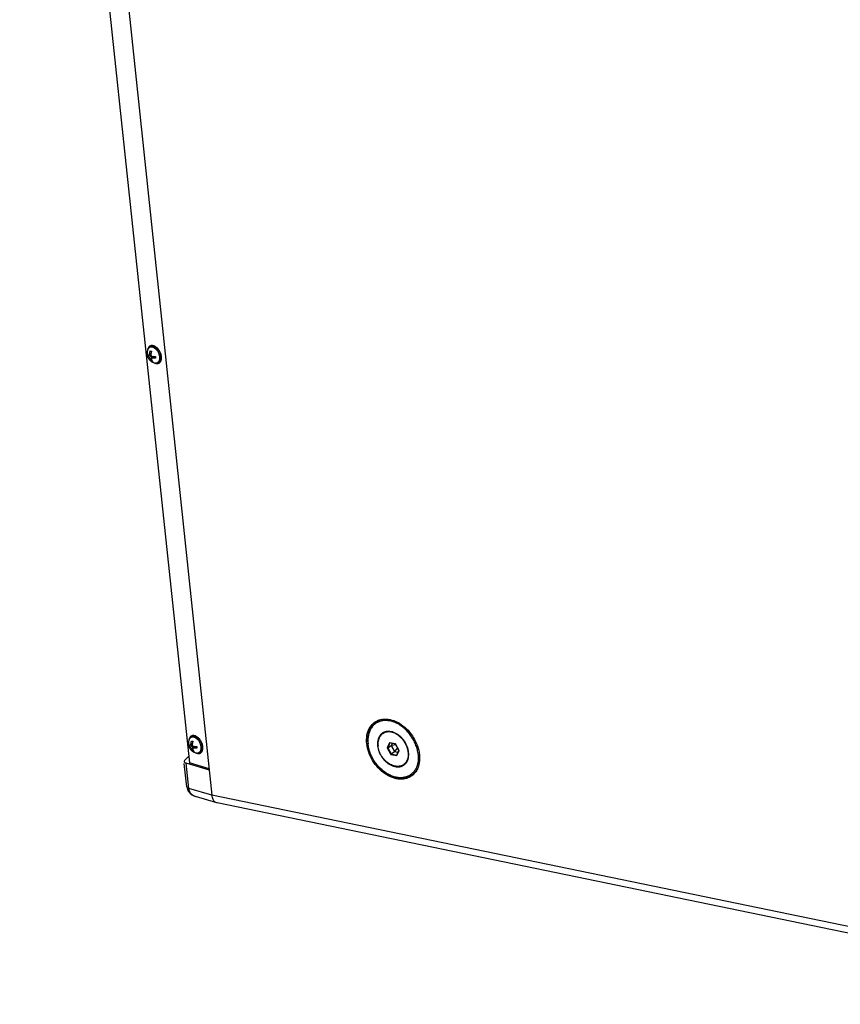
# Paper-space layout 'Layout1' of a CAD drawing. Header units: inches. Extents: x 29 to 351, y 58 to 234.
# Tile 9 of 104: x 82 to 98, y 60 to 78. Entities that reach past the tile are written whole.
import ezdxf

# ---------------------------------------------------------------- set-up
doc = ezdxf.new("R2010")
doc.units = ezdxf.units.IN
doc.header["$LTSCALE"] = 1.1
doc.header["$MEASUREMENT"] = 0
doc.layers.get('0').update_dxf_attribs({"linetype": 'CONTINUOUS'})
doc.layers.add('02___PRT_ALL_AXES', color=7, linetype='CONTINUOUS')
doc.layers.add('7_ALL_FEATURES', color=7, linetype='CONTINUOUS')

psp = doc.layouts.get("Layout1")

# ---------------------------------------------------------------- linework, layer by layer
at = {"color": 7, "linetype": 'Continuous'}
for p, q in [((84.881, 72.306), (84.874, 72.302)), ((89.022, 65.374), (89.035, 65.382)), ((85.643, 65.118), (85.636, 65.114)), ((89.287, 64.992), (89.243, 64.896)), ((89.296, 64.987), (89.255, 64.897)), ((89.287, 64.992), (89.296, 64.987)), ((89.397, 64.969), (89.287, 64.992)), ((89.399, 64.966), (89.296, 64.987)), ((89.337, 64.979), (89.319, 64.94)), ((89.339, 64.978), (89.321, 64.939)), ((89.397, 64.969), (89.399, 64.966)), ((89.464, 64.85), (89.397, 64.969)), ((89.461, 64.855), (89.399, 64.966)), ((89.243, 64.896), (89.255, 64.897)), ((89.243, 64.896), (89.31, 64.777)), ((89.255, 64.897), (89.319, 64.94)), ((89.255, 64.897), (89.317, 64.787)), ((89.31, 64.777), (89.317, 64.787)), ((89.317, 64.787), (89.381, 64.829)), ((89.317, 64.787), (89.42, 64.765)), ((89.319, 64.94), (89.381, 64.829)), ((89.407, 64.951), (89.321, 64.939)), ((89.321, 64.939), (89.382, 64.831)), ((89.381, 64.829), (89.443, 64.816)), ((89.437, 64.898), (89.382, 64.831)), ((89.382, 64.831), (89.444, 64.818)), ((89.42, 64.765), (89.461, 64.855)), ((89.42, 64.755), (89.464, 64.85)), ((89.464, 64.85), (89.461, 64.855)), ((89.31, 64.777), (89.42, 64.755)), ((89.42, 64.755), (89.42, 64.765)), ((89.696, 64.38), (89.684, 64.372))]:
    psp.add_line(p, q, dxfattribs=at)
for points, start_tangent, end_tangent in [([(84.83, 72.238), (84.828, 72.228), (84.828, 72.225)], (-0.205792, -0.978596), (-0.122191, -0.992507)), ([(84.874, 72.302), (84.872, 72.302), (84.859, 72.292), (84.848, 72.28), (84.839, 72.265), (84.832, 72.247), (84.83, 72.238)], (-0.884996, -0.465599), (-0.205792, -0.978596)), ([(84.939, 72.307), (84.921, 72.31), (84.903, 72.311), (84.887, 72.308), (84.881, 72.306)], (-0.958616, 0.284702), (-0.928847, -0.370463)), ([(85.042, 72.222), (85.027, 72.242), (85.011, 72.26), (84.994, 72.276), (84.976, 72.289), (84.958, 72.299), (84.939, 72.307)], (-0.552214, 0.833702), (-0.958616, 0.284702)), ([(85.055, 72.2), (85.042, 72.222)], (-0.473566, 0.880759), (-0.552214, 0.833702)), ([(85.039, 71.989), (85.04, 71.99), (85.053, 71.999), (85.064, 72.011), (85.074, 72.026), (85.08, 72.044), (85.084, 72.064), (85.086, 72.085), (85.085, 72.107), (85.081, 72.131), (85.075, 72.154), (85.067, 72.174)], (0.884996, 0.465599), (-0.37926, 0.92529)), ([(85.067, 72.174), (85.066, 72.178), (85.055, 72.2)], (-0.37926, 0.92529), (-0.473566, 0.880759)), ([(84.951, 71.993), (84.955, 71.992), (84.973, 71.985)], (0.894592, -0.446883), (0.958616, -0.284702)), ([(84.973, 71.985), (84.991, 71.981), (85.009, 71.98), (85.025, 71.983), (85.039, 71.989)], (0.958616, -0.284702), (0.884996, 0.465599)), ([(88.868, 64.973), (88.871, 65.123), (88.914, 65.252), (88.992, 65.351)], (-0.10548, 0.994421), (0.760368, 0.649492)), ([(88.992, 65.351), (89.022, 65.374)], (0.760368, 0.649492), (0.834856, 0.550468)), ([(89.035, 65.382), (89.099, 65.411)], (0.860038, 0.510229), (0.950949, 0.309347)), ([(89.099, 65.411), (89.132, 65.42)], (0.950949, 0.309347), (0.97787, 0.209213)), ([(89.132, 65.42), (89.227, 65.427), (89.365, 65.399), (89.502, 65.328), (89.628, 65.22), (89.731, 65.084), (89.799, 64.943)], (0.97787, 0.209213), (0.344796, -0.938678)), ([(85.592, 65.05), (85.59, 65.04), (85.59, 65.037)], (-0.205792, -0.978596), (-0.122191, -0.992507)), ([(85.636, 65.114), (85.635, 65.114), (85.621, 65.104), (85.61, 65.092), (85.601, 65.077), (85.594, 65.059), (85.592, 65.05)], (-0.884996, -0.465599), (-0.205792, -0.978596)), ([(85.701, 65.119), (85.683, 65.122), (85.666, 65.123), (85.65, 65.12), (85.643, 65.118)], (-0.958616, 0.284702), (-0.928847, -0.370463)), ([(85.805, 65.034), (85.79, 65.054), (85.774, 65.072), (85.756, 65.088), (85.738, 65.101), (85.72, 65.111), (85.701, 65.119)], (-0.552214, 0.833702), (-0.958616, 0.284702)), ([(85.801, 64.801), (85.802, 64.802), (85.816, 64.811), (85.827, 64.823), (85.836, 64.838), (85.843, 64.856), (85.847, 64.876), (85.848, 64.897), (85.847, 64.919), (85.843, 64.943), (85.837, 64.966), (85.83, 64.986)], (0.884996, 0.465599), (-0.37926, 0.92529)), ([(85.818, 65.012), (85.805, 65.034)], (-0.473566, 0.880759), (-0.552214, 0.833702)), ([(85.83, 64.986), (85.828, 64.99), (85.818, 65.012)], (-0.37926, 0.92529), (-0.473566, 0.880759)), ([(89.684, 64.372), (89.608, 64.335), (89.48, 64.319), (89.342, 64.348), (89.204, 64.419), (89.079, 64.527), (88.976, 64.663), (88.904, 64.816), (88.868, 64.973)], (-0.834856, -0.550468), (-0.10548, 0.994421)), ([(85.714, 64.805), (85.717, 64.804), (85.736, 64.797)], (0.894592, -0.446883), (0.958616, -0.284702)), ([(85.736, 64.797), (85.754, 64.793), (85.771, 64.792), (85.788, 64.795), (85.801, 64.801)], (0.958616, -0.284702), (0.884996, 0.465599)), ([(89.799, 64.943), (89.803, 64.931), (89.839, 64.773)], (0.344796, -0.938678), (0.10548, -0.994421)), ([(89.839, 64.773), (89.836, 64.623), (89.793, 64.494), (89.771, 64.457)], (0.10548, -0.994421), (-0.570325, -0.821419)), ([(89.771, 64.457), (89.733, 64.412)], (-0.570325, -0.821419), (-0.708216, -0.705996)), ([(89.715, 64.395), (89.696, 64.38)], (-0.760368, -0.649492), (-0.809099, -0.587673)), ([(89.733, 64.412), (89.715, 64.395)], (-0.708216, -0.705996), (-0.760368, -0.649492))]:
    psp.add_spline(points, degree=3, dxfattribs=dict(at, start_tangent=start_tangent, end_tangent=end_tangent))
at = {"layer": '02___PRT_ALL_AXES', "color": 7, "linetype": 'Continuous'}
for p, q in [((84.883, 72.285), (84.865, 72.276)), ((85.029, 72.006), (85.012, 71.997)), ((89.039, 65.373), (89.087, 65.405)), ((89.163, 65.161), (89.198, 65.183)), ((85.645, 65.097), (85.627, 65.088)), ((85.792, 64.818), (85.774, 64.809)), ((89.543, 64.586), (89.578, 64.608)), ((89.595, 64.621), (89.593, 64.62)), ((89.69, 64.388), (89.73, 64.414))]:
    psp.add_line(p, q, dxfattribs=at)
for points, start_tangent, end_tangent in [([(84.883, 72.285), (84.886, 72.286), (84.9, 72.291), (84.916, 72.293), (84.932, 72.291), (84.95, 72.286), (84.967, 72.278), (84.984, 72.266), (85, 72.253), (85.016, 72.236)], (0.884813, 0.465946), (0.649435, -0.760417)), ([(85.016, 72.236), (85.03, 72.218)], (0.649435, -0.760417), (0.570507, -0.821293)), ([(85.029, 72.006), (85.039, 72.013), (85.05, 72.023), (85.059, 72.037), (85.066, 72.053), (85.07, 72.071), (85.071, 72.091), (85.07, 72.112)], (0.884813, 0.465946), (-0.10548, 0.994421)), ([(85.03, 72.218), (85.042, 72.198)], (0.570507, -0.821293), (0.488801, -0.872395)), ([(85.042, 72.198), (85.053, 72.177)], (0.488801, -0.872395), (0.403191, -0.915116)), ([(85.053, 72.177), (85.061, 72.155), (85.067, 72.133)], (0.403191, -0.915116), (0.213649, -0.97691)), ([(85.067, 72.133), (85.07, 72.112)], (0.213649, -0.97691), (0.10548, -0.994421)), ([(89.163, 65.161), (89.154, 65.154), (89.127, 65.128), (89.104, 65.097), (89.088, 65.061), (89.077, 65.02), (89.073, 64.977), (89.075, 64.931)], (-0.834321, -0.551278), (0.10548, -0.994421)), ([(89.632, 64.816), (89.624, 64.863), (89.61, 64.91), (89.59, 64.957), (89.565, 65.002), (89.535, 65.044), (89.501, 65.082), (89.464, 65.115), (89.424, 65.143), (89.383, 65.165), (89.341, 65.181), (89.299, 65.19), (89.259, 65.191), (89.221, 65.185), (89.185, 65.173), (89.163, 65.161)], (-0.10548, 0.994421), (-0.834321, -0.551278)), ([(89.198, 65.183), (89.217, 65.194)], (0.834266, 0.551362), (0.887948, 0.459943)), ([(89.214, 65.193), (89.198, 65.183)], (-0.88904, -0.45783), (-0.834355, -0.551228)), ([(85.645, 65.097), (85.648, 65.098), (85.663, 65.103), (85.678, 65.105), (85.695, 65.103), (85.712, 65.098), (85.729, 65.089), (85.746, 65.078), (85.763, 65.064), (85.778, 65.048)], (0.884813, 0.465946), (0.649435, -0.760417)), ([(85.778, 65.048), (85.792, 65.03)], (0.649435, -0.760417), (0.570507, -0.821293)), ([(85.792, 65.03), (85.804, 65.01)], (0.570507, -0.821293), (0.488801, -0.872395)), ([(85.804, 65.01), (85.815, 64.989)], (0.488801, -0.872395), (0.403191, -0.915116)), ([(85.815, 64.989), (85.823, 64.967), (85.829, 64.945)], (0.403191, -0.915116), (0.213649, -0.97691)), ([(85.792, 64.818), (85.802, 64.825), (85.813, 64.835), (85.822, 64.849), (85.828, 64.865), (85.832, 64.883), (85.834, 64.903), (85.833, 64.924)], (0.884813, 0.465946), (-0.10548, 0.994421)), ([(85.829, 64.945), (85.833, 64.924)], (0.213649, -0.97691), (0.10548, -0.994421)), ([(89.543, 64.586), (89.521, 64.573), (89.486, 64.561), (89.448, 64.555), (89.407, 64.557), (89.366, 64.565), (89.324, 64.581), (89.282, 64.603), (89.243, 64.631), (89.206, 64.664), (89.172, 64.702), (89.142, 64.744), (89.117, 64.789), (89.097, 64.836), (89.083, 64.883), (89.075, 64.931)], (-0.834321, -0.551278), (-0.10548, 0.994421)), ([(89.632, 64.816), (89.634, 64.77), (89.629, 64.726)], (0.10548, -0.994421), (-0.175938, -0.984401)), ([(89.629, 64.726), (89.619, 64.686), (89.602, 64.649), (89.58, 64.618), (89.553, 64.593), (89.543, 64.586)], (-0.175938, -0.984401), (-0.834321, -0.551278)), ([(89.595, 64.621), (89.578, 64.608)], (-0.773808, -0.63342), (-0.834266, -0.551362)), ([(89.593, 64.62), (89.587, 64.615), (89.578, 64.608)], (-0.768521, -0.639824), (-0.834355, -0.551228))]:
    psp.add_spline(points, degree=3, dxfattribs=dict(at, start_tangent=start_tangent, end_tangent=end_tangent))
at = {"layer": '7_ALL_FEATURES', "color": 7, "linetype": 'Continuous'}
for p, q in [((82.785, 94.478), (86.015, 64.023)), ((82.47, 94.121), (85.6, 64.619)), ((84.83, 72.233), (84.827, 72.225)), ((84.832, 72.237), (84.83, 72.233)), ((84.825, 72.123), (84.842, 72.132)), ((84.845, 72.103), (84.899, 72.118)), ((84.888, 72.143), (84.851, 72.131)), ((84.889, 72.157), (84.865, 72.157)), ((84.867, 72.136), (84.892, 72.129)), ((84.875, 72.062), (84.917, 72.11)), ((84.94, 72.108), (84.902, 72.076)), ((84.921, 72.109), (84.922, 72.093)), ((84.944, 72.107), (84.921, 72.081)), ((84.965, 72.107), (84.971, 72.105)), ((84.896, 72.025), (84.909, 72.032)), ((84.947, 71.995), (84.951, 71.994)), ((84.951, 71.994), (84.961, 71.991)), ((89.195, 65.188), (89.194, 65.187)), ((85.593, 65.045), (85.59, 65.037)), ((85.594, 65.049), (85.593, 65.045)), ((85.651, 64.969), (85.627, 64.969)), ((88.889, 64.968), (88.887, 64.979)), ((88.891, 64.979), (88.892, 64.968)), ((85.588, 64.935), (85.605, 64.944)), ((85.607, 64.915), (85.662, 64.93)), ((85.65, 64.955), (85.613, 64.943)), ((85.63, 64.948), (85.654, 64.941)), ((85.637, 64.874), (85.679, 64.922)), ((85.659, 64.837), (85.672, 64.844)), ((85.702, 64.92), (85.664, 64.888)), ((85.683, 64.921), (85.685, 64.905)), ((85.706, 64.919), (85.683, 64.893)), ((85.71, 64.807), (85.714, 64.806)), ((85.714, 64.806), (85.724, 64.803)), ((85.727, 64.919), (85.733, 64.917)), ((85.551, 64.18), (85.505, 64.611)), ((85.512, 64.668), (85.588, 64.743)), ((85.588, 64.15), (85.538, 64.615)), ((85.966, 64.488), (85.538, 64.615)), ((85.963, 64.511), (85.6, 64.619)), ((89.579, 64.604), (89.581, 64.604)), ((89.69, 64.388), (89.68, 64.381)), ((85.551, 64.18), (85.577, 64.1)), ((86.015, 64.023), (85.588, 64.15)), ((85.71, 64), (85.71, 64)), ((86.103, 63.883), (85.71, 64)), ((103.999, 60.311), (86.015, 64.023)), ((86.111, 63.881), (86.103, 63.883)), ((104.088, 60.17), (86.111, 63.881))]:
    psp.add_line(p, q, dxfattribs=at)
psp.add_lwpolyline([(85.577, 64.1), (85.632, 64.039), (85.71, 64)], dxfattribs=at)
for points, start_tangent, end_tangent in [([(84.827, 72.225), (84.824, 72.214), (84.819, 72.189), (84.818, 72.162), (84.821, 72.137), (84.826, 72.114), (84.834, 72.093), (84.845, 72.074), (84.857, 72.056), (84.871, 72.04), (84.887, 72.026), (84.906, 72.013), (84.925, 72.003), (84.947, 71.995)], (-0.317223, -0.948351), (0.958616, -0.284702)), ([(84.865, 72.276), (84.864, 72.275), (84.852, 72.267), (84.842, 72.256), (84.834, 72.242), (84.832, 72.237)], (-0.885021, -0.465551), (-0.383591, -0.923503)), ([(84.923, 72.279), (84.907, 72.283), (84.892, 72.283), (84.877, 72.28), (84.865, 72.276)], (-0.958616, 0.284702), (-0.885021, -0.465551)), ([(85.053, 72.102), (85.049, 72.123), (85.044, 72.144), (85.036, 72.165), (85.026, 72.185), (85.015, 72.204), (85.002, 72.222), (84.987, 72.238), (84.972, 72.252), (84.956, 72.264), (84.94, 72.273), (84.923, 72.279)], (-0.10548, 0.994421), (-0.958616, 0.284702)), ([(84.825, 72.123), (84.824, 72.132), (84.823, 72.142), (84.822, 72.151)], (-0.190306, 0.981725), (-0.02535, 0.999679)), ([(84.822, 72.151), (84.823, 72.149), (84.825, 72.147), (84.827, 72.144), (84.829, 72.142), (84.831, 72.14), (84.834, 72.138), (84.836, 72.136), (84.839, 72.134), (84.842, 72.132)], (0.483339, -0.875433), (0.848378, -0.529391)), ([(84.845, 72.103), (84.842, 72.105), (84.839, 72.108), (84.836, 72.11), (84.833, 72.112), (84.831, 72.115), (84.829, 72.117), (84.827, 72.12), (84.825, 72.123)], (-0.848378, 0.529391), (-0.483339, 0.875433)), ([(84.842, 72.132), (84.845, 72.13), (84.848, 72.13), (84.851, 72.131), (84.851, 72.131)], (0.848378, -0.529391), (0.95138, 0.308019)), ([(84.875, 72.062), (84.873, 72.066), (84.872, 72.07), (84.87, 72.073), (84.868, 72.076), (84.866, 72.08), (84.864, 72.083), (84.862, 72.086), (84.86, 72.089), (84.857, 72.092), (84.854, 72.095), (84.851, 72.098), (84.848, 72.101), (84.845, 72.103)], (-0.354027, 0.935235), (-0.848378, 0.529391)), ([(84.851, 72.131), (84.853, 72.132), (84.855, 72.133), (84.857, 72.135), (84.858, 72.137), (84.86, 72.139), (84.861, 72.142), (84.862, 72.145), (84.863, 72.149), (84.864, 72.153), (84.865, 72.157)], (0.95138, 0.308019), (0.107569, 0.994198)), ([(84.865, 72.157), (84.866, 72.163), (84.867, 72.17), (84.868, 72.177), (84.869, 72.184), (84.871, 72.191), (84.873, 72.198), (84.874, 72.205), (84.877, 72.211)], (0.107569, 0.994198), (0.307803, 0.95145)), ([(84.896, 72.025), (84.893, 72.029), (84.891, 72.033), (84.888, 72.036), (84.886, 72.04), (84.883, 72.044), (84.881, 72.049), (84.879, 72.053), (84.877, 72.058), (84.875, 72.062)], (-0.650918, 0.759148), (-0.354027, 0.935235)), ([(84.877, 72.211), (84.882, 72.209), (84.887, 72.208)], (0.932245, -0.361826), (0.958616, -0.284702)), ([(84.887, 72.208), (84.893, 72.206), (84.899, 72.205)], (0.958616, -0.284702), (0.976155, -0.217077)), ([(84.899, 72.205), (84.898, 72.199), (84.896, 72.193), (84.894, 72.187), (84.893, 72.181), (84.892, 72.174), (84.89, 72.168), (84.889, 72.162), (84.888, 72.156), (84.888, 72.15)], (-0.307803, -0.95145), (-0.107569, -0.994198)), ([(84.888, 72.15), (84.888, 72.146), (84.888, 72.143)], (-0.107569, -0.994198), (0.093622, -0.995608)), ([(84.888, 72.143), (84.888, 72.141), (84.889, 72.138), (84.89, 72.134), (84.891, 72.13), (84.893, 72.127), (84.895, 72.123), (84.897, 72.12), (84.9, 72.118), (84.904, 72.115), (84.908, 72.112), (84.912, 72.111), (84.918, 72.109)], (0.093622, -0.995608), (0.99348, -0.114005)), ([(84.902, 72.076), (84.9, 72.075), (84.899, 72.073), (84.897, 72.07), (84.897, 72.068), (84.896, 72.065), (84.896, 72.062), (84.897, 72.059), (84.898, 72.055)], (-0.769554, -0.638582), (0.354027, -0.935235)), ([(84.898, 72.055), (84.9, 72.051), (84.902, 72.046), (84.904, 72.041), (84.907, 72.036), (84.91, 72.031), (84.913, 72.027), (84.916, 72.023), (84.919, 72.019)], (0.354027, -0.935235), (0.650918, -0.759148)), ([(84.921, 72.081), (84.915, 72.081), (84.911, 72.08), (84.907, 72.079), (84.904, 72.078), (84.902, 72.076), (84.902, 72.076)], (-0.99348, 0.114005), (-0.769554, -0.638582)), ([(84.918, 72.109), (84.924, 72.109), (84.93, 72.108), (84.937, 72.108), (84.94, 72.108)], (0.99348, -0.114005), (0.998681, -0.051343)), ([(84.974, 72.079), (84.968, 72.078), (84.962, 72.078), (84.955, 72.079), (84.949, 72.079), (84.944, 72.079), (84.938, 72.079), (84.932, 72.08), (84.926, 72.08), (84.921, 72.081)], (-0.999645, -0.026654), (-0.99348, 0.114005)), ([(84.94, 72.108), (84.943, 72.107), (84.95, 72.107), (84.957, 72.107), (84.964, 72.107), (84.971, 72.107)], (0.998681, -0.051343), (0.999645, 0.026654)), ([(84.971, 72.107), (84.971, 72.097), (84.972, 72.088), (84.974, 72.079)], (0.02535, -0.999679), (0.190306, -0.981725)), ([(85.012, 71.997), (85.013, 71.998), (85.025, 72.006), (85.035, 72.017), (85.043, 72.03), (85.049, 72.046), (85.052, 72.063), (85.054, 72.082), (85.053, 72.102)], (0.885021, 0.465551), (-0.10548, 0.994421)), ([(84.907, 72.022), (84.902, 72.023), (84.896, 72.025)], (-0.958616, 0.284702), (-0.932245, 0.361826)), ([(84.919, 72.019), (84.913, 72.02), (84.907, 72.022)], (-0.976155, 0.217077), (-0.958616, 0.284702)), ([(84.961, 71.991), (84.97, 71.99), (84.985, 71.989), (85, 71.992), (85.012, 71.997)], (0.978399, -0.206723), (0.885021, 0.465551)), ([(88.987, 65.33), (88.945, 65.276), (88.913, 65.212), (88.893, 65.14), (88.884, 65.062), (88.887, 64.979)], (-0.692888, -0.721046), (0.10548, -0.994421)), ([(89.038, 65.349), (88.988, 65.307), (88.948, 65.255), (88.917, 65.193), (88.897, 65.124), (88.889, 65.048), (88.891, 64.979)], (-0.831769, -0.555122), (0.087286, -0.996183)), ([(89.039, 65.373), (89.038, 65.373), (88.987, 65.33)], (-0.834291, -0.551324), (-0.692888, -0.721046)), ([(89.815, 64.778), (89.801, 64.86), (89.775, 64.943), (89.74, 65.024), (89.695, 65.101), (89.641, 65.172), (89.58, 65.237), (89.514, 65.292), (89.444, 65.337), (89.371, 65.37), (89.298, 65.392), (89.227, 65.4), (89.158, 65.396), (89.095, 65.378), (89.038, 65.349)], (-0.10548, 0.994421), (-0.831769, -0.555122)), ([(89.147, 65.418), (89.097, 65.403), (89.039, 65.373)], (-0.977731, -0.209864), (-0.834291, -0.551324)), ([(89.158, 65.169), (89.15, 65.163), (89.119, 65.135), (89.095, 65.099), (89.077, 65.057), (89.067, 65.01), (89.065, 64.959), (89.071, 64.906), (89.084, 64.851), (89.105, 64.798), (89.132, 64.747), (89.166, 64.699), (89.204, 64.656), (89.247, 64.618), (89.293, 64.588), (89.34, 64.565), (89.388, 64.551)], (-0.834357, -0.551225), (0.979356, -0.202143)), ([(89.196, 65.188), (89.187, 65.184), (89.158, 65.169)], (-0.93852, -0.345224), (-0.834357, -0.551225)), ([(89.194, 65.187), (89.183, 65.174)], (-0.686758, -0.726886), (-0.621661, -0.783287)), ([(89.217, 65.194), (89.196, 65.188)], (-0.970938, -0.239331), (-0.93852, -0.345224)), ([(89.273, 65.2), (89.228, 65.197), (89.217, 65.194)], (-0.999813, 0.019338), (-0.970938, -0.239331)), ([(89.319, 65.195), (89.273, 65.2)], (-0.979356, 0.202143), (-0.999813, 0.019338)), ([(89.64, 64.737), (89.642, 64.788), (89.636, 64.841), (89.623, 64.895), (89.602, 64.948), (89.575, 65), (89.541, 65.048), (89.502, 65.091), (89.46, 65.128), (89.414, 65.158), (89.367, 65.181), (89.319, 65.195)], (0.124274, 0.992248), (-0.979356, 0.202143)), ([(85.59, 65.037), (85.586, 65.026), (85.582, 65.001), (85.581, 64.974), (85.583, 64.949), (85.589, 64.926), (85.597, 64.905), (85.607, 64.886), (85.619, 64.868), (85.633, 64.852), (85.65, 64.838), (85.668, 64.825), (85.688, 64.815), (85.71, 64.807)], (-0.317223, -0.948351), (0.958616, -0.284702)), ([(85.588, 64.935), (85.586, 64.944), (85.585, 64.954), (85.584, 64.963)], (-0.190306, 0.981725), (-0.02535, 0.999679)), ([(85.584, 64.963), (85.586, 64.961), (85.588, 64.959), (85.589, 64.956), (85.591, 64.954), (85.594, 64.952), (85.596, 64.95), (85.599, 64.948), (85.602, 64.946), (85.604, 64.944)], (0.483339, -0.875433), (0.848378, -0.529391)), ([(85.627, 65.088), (85.626, 65.087), (85.614, 65.079), (85.604, 65.068), (85.596, 65.054), (85.594, 65.049)], (-0.885021, -0.465551), (-0.383591, -0.923503)), ([(85.613, 64.943), (85.615, 64.944), (85.617, 64.945), (85.619, 64.947), (85.621, 64.949), (85.622, 64.951), (85.624, 64.954), (85.625, 64.957), (85.626, 64.961), (85.627, 64.964), (85.627, 64.969)], (0.95138, 0.308019), (0.107569, 0.994198)), ([(85.686, 65.091), (85.669, 65.095), (85.654, 65.095), (85.639, 65.092), (85.627, 65.088)], (-0.958616, 0.284702), (-0.885021, -0.465551)), ([(85.627, 64.969), (85.628, 64.975), (85.629, 64.982), (85.63, 64.989), (85.632, 64.996), (85.633, 65.003), (85.635, 65.01), (85.637, 65.016), (85.639, 65.023)], (0.107569, 0.994198), (0.307803, 0.95145)), ([(85.639, 65.023), (85.644, 65.021), (85.65, 65.02)], (0.932245, -0.361826), (0.958616, -0.284702)), ([(85.65, 65.02), (85.656, 65.018), (85.662, 65.017)], (0.958616, -0.284702), (0.976155, -0.217077)), ([(85.662, 65.017), (85.66, 65.011), (85.658, 65.005), (85.657, 64.999), (85.655, 64.992), (85.654, 64.986), (85.653, 64.98), (85.652, 64.974), (85.651, 64.968), (85.65, 64.962)], (-0.307803, -0.95145), (-0.107569, -0.994198)), ([(85.815, 64.914), (85.812, 64.935), (85.806, 64.956), (85.798, 64.977), (85.789, 64.997), (85.777, 65.016), (85.764, 65.034), (85.75, 65.05), (85.734, 65.064), (85.718, 65.076), (85.702, 65.085), (85.686, 65.091)], (-0.10548, 0.994421), (-0.958616, 0.284702)), ([(89.68, 64.381), (89.632, 64.358), (89.566, 64.34), (89.496, 64.335), (89.422, 64.344), (89.346, 64.366), (89.271, 64.401), (89.199, 64.448), (89.13, 64.505), (89.067, 64.571), (89.012, 64.645), (88.965, 64.725), (88.928, 64.809), (88.902, 64.894), (88.889, 64.968)], (-0.856122, -0.516774), (-0.123444, 0.992352)), ([(89.669, 64.398), (89.612, 64.368), (89.548, 64.351), (89.48, 64.346), (89.408, 64.355), (89.335, 64.376), (89.263, 64.409), (89.193, 64.454), (89.127, 64.51), (89.066, 64.574), (89.012, 64.645), (88.967, 64.723), (88.931, 64.804), (88.906, 64.886), (88.892, 64.968)], (-0.831769, -0.555122), (-0.10548, 0.994421)), ([(85.607, 64.915), (85.604, 64.917), (85.601, 64.92), (85.598, 64.922), (85.596, 64.924), (85.593, 64.927), (85.591, 64.929), (85.589, 64.932), (85.588, 64.935)], (-0.848378, 0.529391), (-0.483339, 0.875433)), ([(85.604, 64.944), (85.608, 64.942), (85.61, 64.942), (85.613, 64.943), (85.613, 64.943)], (0.848378, -0.529391), (0.95138, 0.308019)), ([(85.637, 64.874), (85.636, 64.878), (85.634, 64.882), (85.633, 64.885), (85.631, 64.888), (85.629, 64.891), (85.626, 64.895), (85.624, 64.898), (85.622, 64.901), (85.62, 64.904), (85.617, 64.907), (85.614, 64.91), (85.611, 64.913), (85.607, 64.915)], (-0.354027, 0.935235), (-0.848378, 0.529391)), ([(85.659, 64.837), (85.656, 64.841), (85.653, 64.844), (85.651, 64.848), (85.648, 64.852), (85.646, 64.856), (85.643, 64.861), (85.641, 64.865), (85.639, 64.87), (85.637, 64.874)], (-0.650918, 0.759148), (-0.354027, 0.935235)), ([(85.65, 64.962), (85.65, 64.958), (85.65, 64.955)], (-0.107569, -0.994198), (0.093622, -0.995608)), ([(85.65, 64.955), (85.65, 64.953), (85.651, 64.95), (85.652, 64.946), (85.654, 64.942), (85.655, 64.939), (85.657, 64.935), (85.66, 64.932), (85.663, 64.93), (85.666, 64.927), (85.67, 64.924), (85.675, 64.922), (85.68, 64.921)], (0.093622, -0.995608), (0.99348, -0.114005)), ([(85.664, 64.888), (85.663, 64.887), (85.661, 64.885), (85.66, 64.882), (85.659, 64.88), (85.659, 64.877), (85.659, 64.874), (85.659, 64.871), (85.66, 64.867)], (-0.769554, -0.638582), (0.354027, -0.935235)), ([(85.67, 64.834), (85.664, 64.835), (85.659, 64.837)], (-0.958616, 0.284702), (-0.932245, 0.361826)), ([(85.66, 64.867), (85.662, 64.863), (85.664, 64.858), (85.667, 64.853), (85.669, 64.848), (85.672, 64.843), (85.675, 64.839), (85.678, 64.835), (85.682, 64.831)], (0.354027, -0.935235), (0.650918, -0.759148)), ([(85.683, 64.893), (85.678, 64.893), (85.673, 64.892), (85.67, 64.891), (85.667, 64.89), (85.664, 64.888), (85.664, 64.888)], (-0.99348, 0.114005), (-0.769554, -0.638582)), ([(85.682, 64.831), (85.676, 64.832), (85.67, 64.834)], (-0.976155, 0.217077), (-0.958616, 0.284702)), ([(85.68, 64.921), (85.686, 64.921), (85.693, 64.92), (85.699, 64.92), (85.702, 64.92)], (0.99348, -0.114005), (0.998681, -0.051343)), ([(85.736, 64.891), (85.73, 64.89), (85.724, 64.89), (85.718, 64.89), (85.712, 64.891), (85.706, 64.891), (85.7, 64.891), (85.694, 64.892), (85.689, 64.892), (85.683, 64.893)], (-0.999645, -0.026654), (-0.99348, 0.114005)), ([(85.702, 64.92), (85.706, 64.919), (85.713, 64.919), (85.719, 64.919), (85.726, 64.919), (85.733, 64.919)], (0.998681, -0.051343), (0.999645, 0.026654)), ([(85.724, 64.803), (85.732, 64.802), (85.748, 64.801), (85.762, 64.804), (85.774, 64.809)], (0.978399, -0.206723), (0.885021, 0.465551)), ([(85.733, 64.919), (85.734, 64.909), (85.735, 64.9), (85.736, 64.891)], (0.02535, -0.999679), (0.190306, -0.981725)), ([(85.774, 64.809), (85.775, 64.81), (85.787, 64.818), (85.797, 64.829), (85.805, 64.842), (85.811, 64.858), (85.815, 64.875), (85.816, 64.894), (85.815, 64.914)], (0.885021, 0.465551), (-0.10548, 0.994421)), ([(85.512, 64.668), (85.502, 64.653), (85.502, 64.645)], (-0.712052, -0.702126), (0.102713, -0.994711)), ([(85.502, 64.645), (85.503, 64.638), (85.516, 64.625), (85.538, 64.615)], (0.102713, -0.994711), (0.958616, -0.284702)), ([(89.549, 64.578), (89.556, 64.583), (89.581, 64.605)], (0.834357, 0.551225), (0.687874, 0.72583)), ([(89.565, 64.599), (89.579, 64.604)], (0.961464, 0.274929), (0.938258, 0.345935)), ([(89.581, 64.605), (89.587, 64.612), (89.595, 64.621)], (0.687874, 0.72583), (0.604007, 0.796979)), ([(89.595, 64.621), (89.612, 64.648), (89.63, 64.69), (89.64, 64.737)], (0.604007, 0.796979), (0.124274, 0.992248)), ([(89.815, 64.778), (89.818, 64.698), (89.809, 64.622), (89.79, 64.553), (89.759, 64.491), (89.719, 64.439), (89.669, 64.398)], (0.10548, -0.994421), (-0.831769, -0.555122)), ([(89.388, 64.551), (89.434, 64.546), (89.479, 64.55), (89.52, 64.562), (89.549, 64.578)], (0.979356, -0.202143), (0.834357, 0.551225)), ([(89.803, 64.519), (89.785, 64.486), (89.743, 64.432), (89.692, 64.389), (89.69, 64.388)], (-0.435771, -0.900058), (-0.834291, -0.551324)), ([(85.551, 64.18), (85.56, 64.164), (85.588, 64.15)], (0.147864, -0.989008), (0.958616, -0.284701)), ([(85.604, 64.09), (85.588, 64.15)], (-0.427368, 0.904078), (-0.105398, 0.99443)), ([(85.675, 64.014), (85.641, 64.039), (85.604, 64.09)], (-0.877148, 0.480221), (-0.427368, 0.904078)), ([(85.71, 64), (85.694, 64.005), (85.675, 64.014)], (-0.95832, 0.285698), (-0.877148, 0.480221)), ([(86.075, 63.897), (86.035, 63.948), (86.015, 64.023)], (-0.813753, 0.58121), (-0.10548, 0.994421)), ([(86.103, 63.883), (86.075, 63.897)], (-0.957519, 0.28837), (-0.813753, 0.58121))]:
    psp.add_spline(points, degree=3, dxfattribs=dict(at, start_tangent=start_tangent, end_tangent=end_tangent))

doc.saveas('drawing.dxf')
